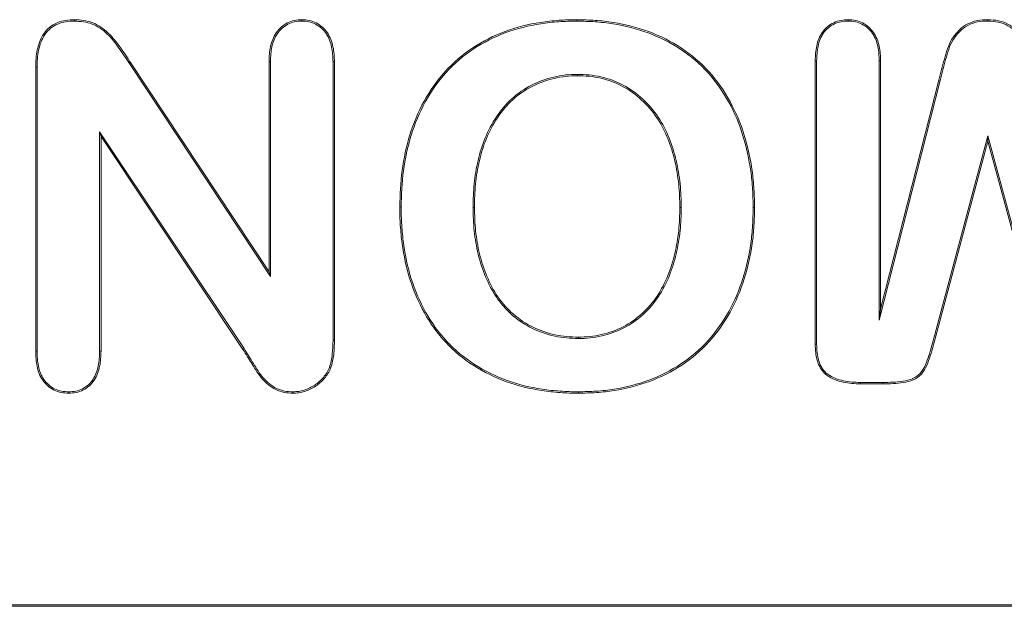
# Model space of a CAD drawing. Header units: millimetres. Extents: x 23 to 674, y 24 to 517.
# Tile 17 of 27: x 335.19 to 344.5, y 241.11 to 246.66. Entities that reach past the tile are written whole.
import ezdxf

# ---------------------------------------------------------------- set-up
doc = ezdxf.new("R2010")
doc.units = ezdxf.units.MM
doc.header["$LTSCALE"] = 2.5
doc.layers.add('Visible (ANSI)', color=7, linetype='Continuous', lineweight=9)
doc.layers.add('Visible Narrow (ANSI)', color=7, linetype='Continuous', lineweight=9)

msp = doc.modelspace()

# ---------------------------------------------------------------- linework, layer by layer
at = {"layer": 'Visible (ANSI)'}
for p, q in [((335.7062, 246.6442), (335.7063, 246.6573)), ((337.8553, 246.6442), (337.8553, 246.6573)), ((340.4566, 246.6442), (340.4566, 246.6573)), ((343.0213, 246.6442), (343.0214, 246.6573)), ((344.3416, 246.6442), (344.3417, 246.6573)), ((342.709, 243.592), (342.709, 246.2698)), ((342.7221, 246.2696), (342.709, 246.2698)), ((342.7221, 243.5922), (342.7221, 246.2696)), ((343.3137, 246.2676), (343.3268, 246.2678)), ((343.3137, 246.2676), (343.3137, 243.8167)), ((343.3268, 246.2678), (343.3268, 243.9216)), ((335.3402, 243.5231), (335.3402, 246.2078)), ((335.3533, 246.2076), (335.3402, 246.2078)), ((335.3533, 243.5233), (335.3533, 246.2076)), ((336.227, 246.2446), (337.5595, 244.231)), ((336.2378, 246.2519), (337.5464, 244.2746)), ((337.5464, 244.2746), (337.5464, 246.2636)), ((337.5595, 246.2634), (337.5464, 246.2636)), ((337.5595, 244.231), (337.5595, 246.2634)), ((338.1511, 246.2614), (338.1642, 246.2616)), ((338.1511, 246.2614), (338.1511, 243.6279)), ((338.1642, 246.2616), (338.1642, 243.6279)), ((340.4607, 246.1409), (340.4607, 246.1278)), ((343.3137, 243.8167), (343.889, 246.0839)), ((343.3268, 243.9216), (343.8763, 246.0871)), ((335.9448, 245.5975), (335.9579, 245.5542)), ((335.9448, 245.5975), (335.9448, 243.5233)), ((337.3106, 243.5488), (335.9448, 245.5975)), ((337.2996, 243.5417), (335.9579, 245.5542)), ((335.9579, 245.5542), (335.9579, 243.5231)), ((344.3416, 245.5606), (343.8374, 243.6692)), ((344.3416, 245.5606), (344.3417, 245.5101)), ((344.8521, 243.6692), (344.3416, 245.5606)), ((344.3417, 245.5101), (343.8501, 243.6658)), ((344.8395, 243.6658), (344.3417, 245.5101)), ((338.795, 244.8874), (338.7819, 244.8875)), ((339.4748, 244.8826), (339.4879, 244.8827)), ((341.4425, 244.8827), (341.4294, 244.8827)), ((342.1223, 244.8827), (342.1354, 244.8827)), ((337.5595, 244.231), (337.5464, 244.2746)), ((343.3137, 243.8167), (343.3268, 243.9216)), ((340.4703, 243.6437), (340.4704, 243.6568)), ((342.7221, 243.5922), (342.709, 243.592)), ((335.3533, 243.5233), (335.3402, 243.5231)), ((335.9448, 243.5233), (335.9579, 243.5231)), ((337.3106, 243.5488), (337.2996, 243.5417)), ((338.1161, 243.3693), (338.1283, 243.3645)), ((343.1367, 243.2287), (343.1365, 243.2156)), ((343.3489, 243.2156), (343.1365, 243.2156)), ((343.3488, 243.2287), (343.1367, 243.2287)), ((335.6525, 243.1404), (335.6525, 243.1273)), ((337.7719, 243.1404), (337.7719, 243.1273)), ((340.4703, 243.1404), (340.4704, 243.1273)), ((332.3858, 241.1263), (356.3858, 241.1263)), ((332.3858, 241.1132), (356.3858, 241.1132))]:
    msp.add_line(p, q, dxfattribs=at)
for points, knots in [([(335.3402, 246.2078), (335.3415, 246.2629), (335.3436, 246.3184), (335.3666, 246.4265), (335.386, 246.4795), (335.4327, 246.548), (335.4515, 246.5688), (335.4944, 246.6036), (335.5186, 246.6174), (335.5697, 246.6389), (335.5965, 246.6466), (335.6509, 246.6552), (335.6786, 246.6563), (335.7063, 246.6573)], [0, 0, 0, 0, 0.000162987, 0.000162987, 0.0003259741, 0.0003259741, 0.0004074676, 0.0004074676, 0.0004889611, 0.0004889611, 0.0005704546, 0.0005704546, 0.0006519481, 0.0006519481, 0.0006519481, 0.0006519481]), ([(335.3533, 246.2076), (335.3546, 246.2628), (335.3567, 246.317), (335.3792, 246.4225), (335.3981, 246.474), (335.4429, 246.5396), (335.4608, 246.5595), (335.5016, 246.5926), (335.5247, 246.6058), (335.5738, 246.6264), (335.5996, 246.6338), (335.6518, 246.6421), (335.6787, 246.6432), (335.7062, 246.6442)], [0, 0, 0, 0, 0.0001592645, 0.0001592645, 0.0003186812, 0.0003186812, 0.0003983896, 0.0003983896, 0.0004780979, 0.0004780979, 0.0005578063, 0.0005578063, 0.0006369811, 0.0006369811, 0.0006369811, 0.0006369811]), ([(335.7062, 246.6442), (335.7354, 246.6428), (335.7641, 246.6415), (335.8203, 246.6332), (335.848, 246.6263), (335.9274, 246.5958), (335.9742, 246.5617), (336.0578, 246.4823), (336.094, 246.437), (336.1613, 246.342), (336.1938, 246.2929), (336.227, 246.2446)], [0, 0, 0, 0, 0.0000849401, 0.0000849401, 0.0001704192, 0.0001704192, 0.0003413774, 0.0003413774, 0.0005123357, 0.0005123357, 0.0006831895, 0.0006831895, 0.0006831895, 0.0006831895]), ([(335.7063, 246.6573), (335.7356, 246.6559), (335.765, 246.6546), (335.823, 246.646), (335.8517, 246.6389), (335.9341, 246.6073), (335.9825, 246.572), (336.0676, 246.4911), (336.1044, 246.445), (336.1722, 246.3492), (336.2047, 246.3003), (336.2378, 246.2519)], [0, 0, 0, 0, 0.0000868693, 0.0000868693, 0.0001737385, 0.0001737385, 0.000347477, 0.000347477, 0.0005212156, 0.0005212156, 0.0006949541, 0.0006949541, 0.0006949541, 0.0006949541]), ([(337.5464, 246.2636), (337.548, 246.3105), (337.55, 246.3579), (337.5699, 246.4499), (337.5876, 246.4945), (337.641, 246.5721), (337.677, 246.6046), (337.7398, 246.637), (337.7622, 246.6452), (337.8082, 246.6549), (337.8317, 246.6561), (337.8553, 246.6573)], [0, 0, 0, 0, 0.0001401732, 0.0001401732, 0.0002803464, 0.0002803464, 0.0004205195, 0.0004205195, 0.0004906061, 0.0004906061, 0.0005606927, 0.0005606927, 0.0005606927, 0.0005606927]), ([(337.5595, 246.2634), (337.5611, 246.3103), (337.5631, 246.3565), (337.5824, 246.4458), (337.5995, 246.4887), (337.6507, 246.563), (337.685, 246.594), (337.7448, 246.6249), (337.7661, 246.6326), (337.8095, 246.6418), (337.8319, 246.643), (337.8553, 246.6442)], [0, 0, 0, 0, 0.0001352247, 0.0001352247, 0.0002706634, 0.0002706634, 0.0004061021, 0.0004061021, 0.0004738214, 0.0004738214, 0.0005409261, 0.0005409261, 0.0005409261, 0.0005409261]), ([(337.8553, 246.6573), (337.8789, 246.6562), (337.9026, 246.655), (337.9488, 246.6455), (337.9714, 246.6373), (338.0344, 246.6047), (338.0709, 246.5723), (338.1234, 246.4936), (338.1401, 246.4485), (338.1605, 246.3562), (338.1627, 246.3087), (338.1642, 246.2616)], [0, 0, 0, 0, 0.0000700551, 0.0000700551, 0.0001401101, 0.0001401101, 0.0002802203, 0.0002802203, 0.0004203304, 0.0004203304, 0.0005604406, 0.0005604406, 0.0005604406, 0.0005604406]), ([(337.8553, 246.6442), (337.8788, 246.6431), (337.9014, 246.6419), (337.9449, 246.6329), (337.9664, 246.6252), (338.0263, 246.5941), (338.0611, 246.5633), (338.1113, 246.4881), (338.1276, 246.4444), (338.1474, 246.3547), (338.1495, 246.3085), (338.1511, 246.2614)], [0, 0, 0, 0, 0.0000668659, 0.0000668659, 0.0001343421, 0.0001343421, 0.0002692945, 0.0002692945, 0.0004042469, 0.0004042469, 0.0005389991, 0.0005389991, 0.0005389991, 0.0005389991]), ([(338.7819, 244.8875), (338.7843, 245.0025), (338.7885, 245.1176), (338.8194, 245.3457), (338.8434, 245.4586), (338.9446, 245.7886), (339.0565, 245.9958), (339.2876, 246.2523), (339.3753, 246.3282), (339.5675, 246.4549), (339.6709, 246.5069), (339.8866, 246.5873), (339.9991, 246.6138), (340.1696, 246.6409), (340.2268, 246.6477), (340.3415, 246.6552), (340.3991, 246.6563), (340.4566, 246.6573)], [0, 0, 0, 0, 0.000344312, 0.000344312, 0.000688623, 0.000688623, 0.001377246, 0.001377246, 0.001721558, 0.001721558, 0.00206587, 0.00206587, 0.002410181, 0.002410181, 0.002582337, 0.002582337, 0.002754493, 0.002754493, 0.002754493, 0.002754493]), ([(338.795, 244.8874), (338.7974, 245.0024), (338.8016, 245.1166), (338.8323, 245.3432), (338.8562, 245.4556), (338.9566, 245.7831), (339.0676, 245.9886), (339.2967, 246.2427), (339.3834, 246.3179), (339.5738, 246.4433), (339.6764, 246.4949), (339.8903, 246.5747), (340.0018, 246.6009), (340.1713, 246.628), (340.228, 246.6347), (340.3419, 246.6421), (340.3991, 246.6432), (340.4566, 246.6442)], [0, 0, 0, 0, 0.000341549, 0.000341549, 0.000683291, 0.000683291, 0.001366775, 0.001366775, 0.001708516, 0.001708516, 0.002050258, 0.002050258, 0.002392, 0.002392, 0.002562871, 0.002562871, 0.002733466, 0.002733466, 0.002733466, 0.002733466]), ([(340.4566, 246.6573), (340.5142, 246.6559), (340.5718, 246.6545), (340.6868, 246.6468), (340.7441, 246.6402), (340.9148, 246.6128), (341.0272, 246.5848), (341.243, 246.5038), (341.3468, 246.4519), (341.5396, 246.3257), (341.6275, 246.2496), (341.7829, 246.0793), (341.8486, 245.9837), (341.9598, 245.7817), (342.0039, 245.6747), (342.072, 245.4544), (342.0964, 245.3415), (342.1203, 245.1703), (342.1261, 245.1129), (342.133, 244.9979), (342.1342, 244.9403), (342.1354, 244.8827)], [0, 0, 0, 0, 0.000172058, 0.000172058, 0.000344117, 0.000344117, 0.000688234, 0.000688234, 0.001032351, 0.001032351, 0.001376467, 0.001376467, 0.001720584, 0.001720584, 0.002064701, 0.002064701, 0.002408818, 0.002408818, 0.002580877, 0.002580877, 0.002752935, 0.002752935, 0.002752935, 0.002752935]), ([(340.4566, 246.6442), (340.5141, 246.6428), (340.5714, 246.6414), (340.6855, 246.6338), (340.7424, 246.6272), (340.912, 246.6), (341.0235, 246.5722), (341.2375, 246.4919), (341.3405, 246.4403), (341.5315, 246.3153), (341.6185, 246.24), (341.7725, 246.0712), (341.8375, 245.9766), (341.948, 245.7761), (341.9916, 245.6701), (342.0593, 245.4513), (342.0835, 245.339), (342.1073, 245.1688), (342.1131, 245.1118), (342.1199, 244.9975), (342.1211, 244.9402), (342.1223, 244.8827)], [0, 0, 0, 0, 0.000170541, 0.000170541, 0.000341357, 0.000341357, 0.00068299, 0.00068299, 0.001024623, 0.001024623, 0.001366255, 0.001366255, 0.001707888, 0.001707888, 0.00204952, 0.00204952, 0.002391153, 0.002391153, 0.002561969, 0.002561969, 0.002732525, 0.002732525, 0.002732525, 0.002732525]), ([(342.709, 246.2698), (342.7105, 246.3168), (342.7127, 246.364), (342.7331, 246.4559), (342.7496, 246.5011), (342.8043, 246.5778), (342.8416, 246.6089), (342.9054, 246.6392), (342.9281, 246.6464), (342.9743, 246.6549), (342.9978, 246.6561), (343.0214, 246.6573)], [0, 0, 0, 0, 0.0001403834, 0.0001403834, 0.0002807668, 0.0002807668, 0.0004211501, 0.0004211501, 0.0004913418, 0.0004913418, 0.0005615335, 0.0005615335, 0.0005615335, 0.0005615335]), ([(342.7221, 246.2696), (342.7236, 246.3167), (342.7258, 246.3625), (342.7456, 246.4518), (342.7615, 246.4953), (342.8137, 246.5683), (342.8493, 246.5981), (342.91, 246.6269), (342.9315, 246.6337), (342.9754, 246.6418), (342.998, 246.643), (343.0213, 246.6442)], [0, 0, 0, 0, 0.0001354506, 0.0001354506, 0.0002710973, 0.0002710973, 0.0004067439, 0.0004067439, 0.0004745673, 0.0004745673, 0.0005417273, 0.0005417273, 0.0005417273, 0.0005417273]), ([(343.0213, 246.6442), (343.0445, 246.6429), (343.0667, 246.6417), (343.1098, 246.6328), (343.1309, 246.6253), (343.1901, 246.5949), (343.2244, 246.5645), (343.2751, 246.4911), (343.291, 246.4482), (343.3102, 246.3596), (343.3122, 246.3141), (343.3137, 246.2676)], [0, 0, 0, 0, 0.000065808, 0.000065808, 0.0001322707, 0.0001322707, 0.0002651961, 0.0002651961, 0.0003981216, 0.0003981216, 0.0005308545, 0.0005308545, 0.0005308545, 0.0005308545]), ([(343.0214, 246.6573), (343.0447, 246.6561), (343.068, 246.6548), (343.1136, 246.6454), (343.1359, 246.6375), (343.1981, 246.6055), (343.234, 246.5736), (343.2871, 246.4968), (343.3035, 246.4522), (343.3233, 246.3611), (343.3254, 246.3143), (343.3268, 246.2678)], [0, 0, 0, 0, 0.0000690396, 0.0000690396, 0.0001380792, 0.0001380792, 0.0002761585, 0.0002761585, 0.0004142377, 0.0004142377, 0.000552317, 0.000552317, 0.000552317, 0.000552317]), ([(343.8763, 246.0871), (343.893, 246.1529), (343.9102, 246.2185), (343.9483, 246.3488), (343.9648, 246.4158), (344.0184, 246.5025), (344.0406, 246.5285), (344.0879, 246.5772), (344.1146, 246.5988), (344.1744, 246.6309), (344.207, 246.6419), (344.2737, 246.655), (344.3077, 246.6563), (344.3417, 246.6573)], [0, 0, 0, 0, 0.0002035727, 0.0002035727, 0.0004071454, 0.0004071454, 0.0005089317, 0.0005089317, 0.0006107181, 0.0006107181, 0.0007125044, 0.0007125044, 0.0008142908, 0.0008142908, 0.0008142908, 0.0008142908]), ([(343.889, 246.0839), (343.9057, 246.1497), (343.9228, 246.215), (343.9418, 246.28), (343.9608, 246.345), (343.9773, 246.4111), (344.0117, 246.4667), (344.0289, 246.4946), (344.0506, 246.52), (344.0736, 246.5437), (344.0967, 246.5674), (344.1221, 246.588), (344.1507, 246.6033), (344.1793, 246.6187), (344.2107, 246.6292), (344.2429, 246.6356), (344.2749, 246.6419), (344.3077, 246.6432), (344.3416, 246.6442)], [0, 0, 0, 0, 0.0001993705, 0.0001993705, 0.0001993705, 0.0003987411, 0.0003987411, 0.0003987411, 0.0004984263, 0.0004984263, 0.0004984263, 0.0005981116, 0.0005981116, 0.0005981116, 0.0006977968, 0.0006977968, 0.0006977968, 0.0007970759, 0.0007970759, 0.0007970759, 0.0007970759]), ([(344.3416, 246.6442), (344.3754, 246.6431), (344.4077, 246.6411), (344.4715, 246.6272), (344.5023, 246.6163), (344.5591, 246.5846), (344.5848, 246.5644), (344.6316, 246.518), (344.6515, 246.4927), (344.7013, 246.407), (344.7237, 246.3439), (344.76, 246.2148), (344.7764, 246.1488), (344.7944, 246.0838)], [0, 0, 0, 0, 0.0000982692, 0.0000982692, 0.000196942, 0.000196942, 0.0002956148, 0.0002956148, 0.0003942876, 0.0003942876, 0.0005916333, 0.0005916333, 0.0007888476, 0.0007888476, 0.0007888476, 0.0007888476]), ([(344.3417, 246.6573), (344.3754, 246.6562), (344.4093, 246.6542), (344.4754, 246.6397), (344.5076, 246.6283), (344.5666, 246.5954), (344.5934, 246.5743), (344.6415, 246.5267), (344.6625, 246.5), (344.7135, 246.4122), (344.7362, 246.3479), (344.7727, 246.2178), (344.7891, 246.1523), (344.807, 246.0871)], [0, 0, 0, 0, 0.0001006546, 0.0001006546, 0.0002013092, 0.0002013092, 0.0003019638, 0.0003019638, 0.0004026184, 0.0004026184, 0.0006039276, 0.0006039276, 0.0008052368, 0.0008052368, 0.0008052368, 0.0008052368]), ([(340.4607, 246.1409), (340.4606, 246.1409), (340.4604, 246.1409), (340.4603, 246.1409), (340.4232, 246.1397), (340.3858, 246.1384), (340.311, 246.131), (340.2737, 246.1245), (340.164, 246.098), (340.093, 246.072), (339.9589, 246.0037), (339.8958, 245.9612), (339.7852, 245.8588), (339.7369, 245.8008), (339.6533, 245.6762), (339.6183, 245.6096), (339.5599, 245.4716), (339.5381, 245.3995), (339.5044, 245.2541), (339.4928, 245.1801), (339.478, 245.0317), (339.4756, 244.9569), (339.4748, 244.8828), (339.4748, 244.8827), (339.4748, 244.8827), (339.4748, 244.8826)], [0, 0, 0, 0, 0.000000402, 0.000000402, 0.000000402, 0.00011248, 0.00011248, 0.000224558, 0.000224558, 0.000448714, 0.000448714, 0.00067287, 0.00067287, 0.000897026, 0.000897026, 0.001121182, 0.001121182, 0.001345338, 0.001345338, 0.001569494, 0.001569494, 0.00179365, 0.00179365, 0.00179365, 0.001793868, 0.001793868, 0.001793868, 0.001793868]), ([(340.4607, 246.1278), (340.4236, 246.1266), (340.3866, 246.1253), (340.3129, 246.118), (340.2763, 246.1116), (340.1681, 246.0855), (340.098, 246.0599), (339.9658, 245.9925), (339.9038, 245.9507), (339.795, 245.85), (339.7473, 245.7927), (339.6647, 245.6696), (339.63, 245.6037), (339.5723, 245.4672), (339.5507, 245.3961), (339.5173, 245.2517), (339.5058, 245.1784), (339.4911, 245.0309), (339.4887, 244.9567), (339.4879, 244.8827)], [0, 0, 0, 0, 0.000110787, 0.000110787, 0.000221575, 0.000221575, 0.000443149, 0.000443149, 0.000664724, 0.000664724, 0.000886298, 0.000886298, 0.001107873, 0.001107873, 0.001329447, 0.001329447, 0.001551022, 0.001551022, 0.001772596, 0.001772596, 0.001772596, 0.001772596]), ([(341.4425, 244.8827), (341.4425, 244.8828), (341.4425, 244.8828), (341.4425, 244.8829), (341.4411, 244.9568), (341.439, 245.0314), (341.4233, 245.1795), (341.4113, 245.2531), (341.3776, 245.3983), (341.3555, 245.4699), (341.2986, 245.6081), (341.265, 245.6751), (341.1816, 245.8002), (341.1321, 245.857), (341.022, 245.9588), (340.9609, 246.0035), (340.8281, 246.0741), (340.7569, 246.0994), (340.6473, 246.1252), (340.6101, 246.1314), (340.5354, 246.1389), (340.498, 246.1399), (340.4611, 246.1409), (340.461, 246.1409), (340.4608, 246.1409), (340.4607, 246.1409)], [0, 0, 0, 0, 0.000000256, 0.000000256, 0.000000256, 0.000222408, 0.000222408, 0.000444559, 0.000444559, 0.00066671, 0.00066671, 0.000888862, 0.000888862, 0.001111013, 0.001111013, 0.001333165, 0.001333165, 0.001555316, 0.001555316, 0.001666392, 0.001666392, 0.001777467, 0.001777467, 0.001777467, 0.001777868, 0.001777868, 0.001777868, 0.001777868]), ([(341.4294, 244.8827), (341.428, 244.9566), (341.4259, 245.0305), (341.4103, 245.1776), (341.3984, 245.2507), (341.365, 245.3947), (341.343, 245.4656), (341.2867, 245.6024), (341.2535, 245.6689), (341.1714, 245.7919), (341.1224, 245.8481), (341.0138, 245.9485), (340.9537, 245.9925), (340.8231, 246.062), (340.7528, 246.0869), (340.6448, 246.1124), (340.6082, 246.1185), (340.5347, 246.1258), (340.4977, 246.1268), (340.4607, 246.1278)], [0, 0, 0, 0, 0.000219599, 0.000219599, 0.000439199, 0.000439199, 0.000658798, 0.000658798, 0.000878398, 0.000878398, 0.001097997, 0.001097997, 0.001317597, 0.001317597, 0.001537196, 0.001537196, 0.001646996, 0.001646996, 0.001756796, 0.001756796, 0.001756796, 0.001756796]), ([(340.4704, 243.1273), (340.4128, 243.1281), (340.3551, 243.1292), (340.2402, 243.1376), (340.1829, 243.1439), (340.0119, 243.1694), (339.8993, 243.1966), (339.5742, 243.3144), (339.373, 243.4398), (339.0589, 243.7772), (338.947, 243.9854), (338.8437, 244.3154), (338.8194, 244.4285), (338.7967, 244.5999), (338.7908, 244.6572), (338.7832, 244.7722), (338.7824, 244.8299), (338.7819, 244.8875)], [0, 0, 0, 0, 0.000172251, 0.000172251, 0.000344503, 0.000344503, 0.000689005, 0.000689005, 0.001378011, 0.001378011, 0.002067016, 0.002067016, 0.002411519, 0.002411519, 0.00258377, 0.00258377, 0.002756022, 0.002756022, 0.002756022, 0.002756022]), ([(340.4703, 243.1404), (340.4127, 243.1412), (340.3556, 243.1423), (340.2415, 243.1506), (340.1844, 243.157), (340.0145, 243.1822), (339.9028, 243.2092), (339.5804, 243.3261), (339.381, 243.4504), (339.07, 243.7845), (338.959, 243.9909), (338.8564, 244.3185), (338.8323, 244.4308), (338.8097, 244.6013), (338.8039, 244.6585), (338.7963, 244.7727), (338.7955, 244.8298), (338.795, 244.8874)], [0, 0, 0, 0, 0.000170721, 0.000170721, 0.000341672, 0.000341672, 0.000683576, 0.000683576, 0.001367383, 0.001367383, 0.00205119, 0.00205119, 0.002393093, 0.002393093, 0.002564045, 0.002564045, 0.002734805, 0.002734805, 0.002734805, 0.002734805]), ([(339.4748, 244.8826), (339.4748, 244.8825), (339.4748, 244.8825), (339.4748, 244.8824), (339.4764, 244.8086), (339.4782, 244.7342), (339.4935, 244.5861), (339.506, 244.5126), (339.5409, 244.3677), (339.5639, 244.2965), (339.622, 244.159), (339.6563, 244.0926), (339.7203, 243.9997), (339.7439, 243.9707), (339.7932, 243.9145), (339.8197, 243.8876), (339.9051, 243.8141), (339.9682, 243.7727), (340.1029, 243.7067), (340.1742, 243.6822), (340.3208, 243.6504), (340.3963, 243.6463), (340.4699, 243.6437), (340.4701, 243.6437), (340.4702, 243.6437), (340.4703, 243.6437)], [0, 0, 0, 0, 0.000000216, 0.000000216, 0.000000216, 0.000221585, 0.000221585, 0.000442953, 0.000442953, 0.000664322, 0.000664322, 0.00088569, 0.00088569, 0.000996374, 0.000996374, 0.001107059, 0.001107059, 0.001328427, 0.001328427, 0.001549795, 0.001549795, 0.001771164, 0.001771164, 0.001771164, 0.001771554, 0.001771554, 0.001771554, 0.001771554]), ([(339.4879, 244.8827), (339.4895, 244.8088), (339.4913, 244.735), (339.5065, 244.5881), (339.5189, 244.515), (339.5535, 244.3714), (339.5762, 244.3009), (339.6337, 244.1648), (339.6679, 244.0989), (339.7307, 244.0077), (339.7541, 243.979), (339.8027, 243.9234), (339.8287, 243.8971), (339.9127, 243.8249), (339.9749, 243.784), (340.1077, 243.7189), (340.1781, 243.6948), (340.3225, 243.6635), (340.3966, 243.6594), (340.4704, 243.6568)], [0, 0, 0, 0, 0.000218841, 0.000218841, 0.000437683, 0.000437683, 0.000656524, 0.000656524, 0.000875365, 0.000875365, 0.000984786, 0.000984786, 0.001094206, 0.001094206, 0.001313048, 0.001313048, 0.001531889, 0.001531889, 0.00175073, 0.00175073, 0.00175073, 0.00175073]), ([(342.1223, 244.8827), (342.1212, 244.8257), (342.1202, 244.7689), (342.1135, 244.6559), (342.1076, 244.5995), (342.0836, 244.431), (342.0595, 244.3199), (341.9567, 243.9959), (341.8481, 243.7914), (341.6204, 243.5403), (341.5337, 243.4664), (341.3453, 243.3415), (341.2434, 243.2908), (341.0313, 243.2115), (340.9212, 243.1834), (340.7533, 243.1566), (340.697, 243.1502), (340.5841, 243.1429), (340.5273, 243.1417), (340.4703, 243.1404)], [0, 0, 0, 0, 0.000169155, 0.000169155, 0.000338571, 0.000338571, 0.000677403, 0.000677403, 0.001355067, 0.001355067, 0.001693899, 0.001693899, 0.00203273, 0.00203273, 0.002371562, 0.002371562, 0.002540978, 0.002540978, 0.002710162, 0.002710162, 0.002710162, 0.002710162]), ([(340.4703, 243.6437), (340.4705, 243.6437), (340.4706, 243.6437), (340.4707, 243.6437), (340.5072, 243.6446), (340.5441, 243.6456), (340.618, 243.6532), (340.6545, 243.6597), (340.7627, 243.6847), (340.833, 243.7098), (341.0308, 243.8116), (341.1434, 243.9154), (341.3074, 244.162), (341.3608, 244.3019), (341.4116, 244.5169), (341.4234, 244.5896), (341.439, 244.7358), (341.4411, 244.8095), (341.4425, 244.8824), (341.4425, 244.8825), (341.4425, 244.8826), (341.4425, 244.8827)], [0, 0, 0, 0, 0.000000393, 0.000000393, 0.000000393, 0.000110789, 0.000110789, 0.000221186, 0.000221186, 0.000441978, 0.000441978, 0.000883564, 0.000883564, 0.001325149, 0.001325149, 0.001545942, 0.001545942, 0.001766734, 0.001766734, 0.001766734, 0.001766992, 0.001766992, 0.001766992, 0.001766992]), ([(342.1354, 244.8827), (342.1343, 244.8255), (342.1333, 244.7685), (342.1299, 244.7117), (342.1265, 244.6547), (342.1206, 244.5979), (342.1126, 244.5415), (342.0965, 244.429), (342.0722, 244.3166), (342.0378, 244.208), (341.9686, 243.9899), (341.8592, 243.7842), (341.706, 243.6152), (341.6294, 243.5308), (341.5419, 243.4562), (341.4467, 243.393), (341.3518, 243.3301), (341.2491, 243.279), (341.1424, 243.2391), (341.0355, 243.1991), (340.9235, 243.1705), (340.8113, 243.1526), (340.8112, 243.1526), (340.8112, 243.1526), (340.8111, 243.1526), (340.7549, 243.1436), (340.6982, 243.1372), (340.6413, 243.1335), (340.5846, 243.1298), (340.5275, 243.1286), (340.4704, 243.1273)], [0, 0, 0, 0, 0.000170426, 0.000170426, 0.000170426, 0.000341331, 0.000341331, 0.000341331, 0.00068213, 0.00068213, 0.00068213, 0.001366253, 0.001366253, 0.001366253, 0.001707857, 0.001707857, 0.001707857, 0.002048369, 0.002048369, 0.002048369, 0.002389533, 0.002389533, 0.002389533, 0.002389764, 0.002389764, 0.002389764, 0.002560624, 0.002560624, 0.002560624, 0.002731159, 0.002731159, 0.002731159, 0.002731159]), ([(340.4704, 243.6568), (340.5069, 243.6577), (340.5434, 243.6587), (340.616, 243.6662), (340.652, 243.6726), (340.7588, 243.6972), (340.828, 243.7219), (341.0228, 243.8222), (341.1336, 243.9243), (341.2953, 244.1675), (341.3484, 244.3062), (341.3987, 244.5193), (341.4104, 244.5915), (341.4259, 244.7367), (341.428, 244.8097), (341.4294, 244.8827)], [0, 0, 0, 0, 0.00010911, 0.00010911, 0.000218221, 0.000218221, 0.000436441, 0.000436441, 0.000872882, 0.000872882, 0.001309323, 0.001309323, 0.001527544, 0.001527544, 0.001745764, 0.001745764, 0.001745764, 0.001745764]), ([(343.8374, 243.6692), (343.8214, 243.6082), (343.8043, 243.5476), (343.7846, 243.4878), (343.7842, 243.4868), (343.7839, 243.4858), (343.7836, 243.4848), (343.7736, 243.4547), (343.7634, 243.4243), (343.7509, 243.3953), (343.739, 243.3676), (343.7238, 243.3411), (343.7038, 243.3185), (343.7034, 243.3181), (343.7029, 243.3176), (343.7025, 243.3172), (343.6823, 243.2947), (343.6567, 243.2771), (343.6288, 243.2649), (343.6283, 243.2646), (343.6278, 243.2644), (343.6273, 243.2642), (343.599, 243.252), (343.569, 243.2457), (343.539, 243.2407), (343.5382, 243.2406), (343.5374, 243.2404), (343.5366, 243.2403), (343.4749, 243.2302), (343.4116, 243.2295), (343.3488, 243.2287)], [0, 0, 0, 0, 0.0001889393, 0.0001889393, 0.0001889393, 0.0001920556, 0.0001920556, 0.0001920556, 0.0002871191, 0.0002871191, 0.0002871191, 0.0003778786, 0.0003778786, 0.0003778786, 0.0003797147, 0.0003797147, 0.0003797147, 0.0004707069, 0.0004707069, 0.0004707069, 0.0004723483, 0.0004723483, 0.0004723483, 0.0005643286, 0.0005643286, 0.0005643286, 0.0005668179, 0.0005668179, 0.0005668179, 0.0007557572, 0.0007557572, 0.0007557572, 0.0007557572]), ([(343.8501, 243.6658), (343.8337, 243.6036), (343.8162, 243.5417), (343.7859, 243.4502), (343.7757, 243.4196), (343.7502, 243.3606), (343.7338, 243.3323), (343.6907, 243.2845), (343.6636, 243.2658), (343.6047, 243.2399), (343.5729, 243.2331), (343.4777, 243.2172), (343.413, 243.2164), (343.3489, 243.2156)], [0, 0, 0, 0, 0.0001931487, 0.0001931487, 0.000289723, 0.000289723, 0.0003862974, 0.0003862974, 0.0004828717, 0.0004828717, 0.0005794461, 0.0005794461, 0.0007725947, 0.0007725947, 0.0007725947, 0.0007725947]), ([(338.1511, 243.6279), (338.1506, 243.5833), (338.1494, 243.5398), (338.1417, 243.4743), (338.1386, 243.4524), (338.1296, 243.4105), (338.123, 243.3903), (338.1161, 243.3693)], [0, 0, 0, 0, 0.0001316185, 0.0001316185, 0.0001974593, 0.0001974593, 0.0002626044, 0.0002626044, 0.0002626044, 0.0002626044]), ([(338.1642, 243.6279), (338.1637, 243.5833), (338.1625, 243.5388), (338.1546, 243.4725), (338.1516, 243.4503), (338.1422, 243.4068), (338.1353, 243.3857), (338.1283, 243.3645)], [0, 0, 0, 0, 0.0001337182, 0.0001337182, 0.0002005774, 0.0002005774, 0.0002674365, 0.0002674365, 0.0002674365, 0.0002674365]), ([(343.1365, 243.2156), (343.0817, 243.2171), (343.0263, 243.2197), (342.919, 243.244), (342.866, 243.2633), (342.799, 243.3113), (342.7789, 243.3309), (342.7572, 243.3659), (342.7506, 243.3781), (342.7388, 243.4029), (342.734, 243.4158), (342.7225, 243.4554), (342.7162, 243.4823), (342.7105, 243.537), (342.7099, 243.5646), (342.709, 243.592)], [0, 0, 0, 0, 0.0001637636, 0.0001637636, 0.0003275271, 0.0003275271, 0.0004094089, 0.0004094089, 0.0004503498, 0.0004503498, 0.0004912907, 0.0004912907, 0.0005731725, 0.0005731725, 0.0006550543, 0.0006550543, 0.0006550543, 0.0006550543]), ([(343.1367, 243.2287), (343.0818, 243.2302), (343.0278, 243.2328), (342.9232, 243.2565), (342.8715, 243.2755), (342.8077, 243.3212), (342.7893, 243.3391), (342.7687, 243.3722), (342.7622, 243.3843), (342.7509, 243.408), (342.7465, 243.4199), (342.7353, 243.4582), (342.7292, 243.4845), (342.7236, 243.5375), (342.723, 243.5649), (342.7221, 243.5922)], [0, 0, 0, 0, 0.0001586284, 0.0001586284, 0.0003174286, 0.0003174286, 0.0003968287, 0.0003968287, 0.0004365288, 0.0004365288, 0.0004762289, 0.0004762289, 0.000555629, 0.000555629, 0.0006348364, 0.0006348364, 0.0006348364, 0.0006348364]), ([(335.6525, 243.1273), (335.6286, 243.1285), (335.6048, 243.1296), (335.558, 243.1385), (335.5351, 243.146), (335.4707, 243.1772), (335.4339, 243.21), (335.3802, 243.2888), (335.3629, 243.3343), (335.3437, 243.4277), (335.3418, 243.4756), (335.3402, 243.5231)], [0, 0, 0, 0, 0.0000706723, 0.0000706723, 0.0001413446, 0.0001413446, 0.0002826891, 0.0002826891, 0.0004240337, 0.0004240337, 0.0005653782, 0.0005653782, 0.0005653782, 0.0005653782]), ([(335.6525, 243.1404), (335.6288, 243.1416), (335.6059, 243.1428), (335.5616, 243.1511), (335.5398, 243.1583), (335.4785, 243.188), (335.4436, 243.2191), (335.3922, 243.2945), (335.3755, 243.3383), (335.3568, 243.4289), (335.3549, 243.4758), (335.3533, 243.5233)], [0, 0, 0, 0, 0.0000675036, 0.0000675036, 0.0001356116, 0.0001356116, 0.0002718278, 0.0002718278, 0.0004080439, 0.0004080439, 0.0005440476, 0.0005440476, 0.0005440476, 0.0005440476]), ([(335.9448, 243.5233), (335.9432, 243.4763), (335.9413, 243.4299), (335.923, 243.34), (335.9074, 243.2964), (335.8577, 243.2209), (335.8237, 243.1896), (335.7635, 243.1592), (335.7421, 243.1516), (335.6985, 243.1428), (335.6759, 243.1416), (335.6525, 243.1404)], [0, 0, 0, 0, 0.0001355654, 0.0001355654, 0.0002713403, 0.0002713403, 0.0004071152, 0.0004071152, 0.0004750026, 0.0004750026, 0.0005422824, 0.0005422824, 0.0005422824, 0.0005422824]), ([(335.9579, 243.5231), (335.9563, 243.476), (335.9544, 243.4286), (335.9356, 243.3362), (335.9194, 243.2909), (335.8675, 243.212), (335.8317, 243.1789), (335.7684, 243.147), (335.7459, 243.139), (335.6997, 243.1296), (335.6761, 243.1285), (335.6525, 243.1273)], [0, 0, 0, 0, 0.0001405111, 0.0001405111, 0.0002810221, 0.0002810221, 0.0004215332, 0.0004215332, 0.0004917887, 0.0004917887, 0.0005620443, 0.0005620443, 0.0005620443, 0.0005620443]), ([(337.7719, 243.1273), (337.7441, 243.1284), (337.7163, 243.1295), (337.662, 243.1398), (337.6355, 243.1489), (337.5603, 243.1849), (337.5176, 243.222), (337.4454, 243.306), (337.4166, 243.3537), (337.3578, 243.4475), (337.3287, 243.4946), (337.2996, 243.5417)], [0, 0, 0, 0, 0.0000823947, 0.0000823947, 0.0001647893, 0.0001647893, 0.0003295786, 0.0003295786, 0.000494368, 0.000494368, 0.0006591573, 0.0006591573, 0.0006591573, 0.0006591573]), ([(337.7719, 243.1404), (337.7442, 243.1415), (337.7173, 243.1427), (337.6657, 243.1524), (337.6402, 243.1612), (337.5678, 243.1958), (337.5267, 243.2315), (337.4562, 243.3136), (337.4277, 243.3606), (337.3689, 243.4544), (337.3398, 243.5015), (337.3107, 243.5486), (337.3107, 243.5486), (337.3107, 243.5487), (337.3106, 243.5488)], [0, 0, 0, 0, 0.0000801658, 0.0000801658, 0.0001608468, 0.0001608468, 0.0003222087, 0.0003222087, 0.0004835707, 0.0004835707, 0.0006449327, 0.0006449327, 0.0006449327, 0.0006451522, 0.0006451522, 0.0006451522, 0.0006451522]), ([(338.1161, 243.3693), (338.1083, 243.3523), (338.1008, 243.3358), (338.0825, 243.3053), (338.0714, 243.2908), (338.0358, 243.2484), (338.0087, 243.2245), (337.9471, 243.1842), (337.9142, 243.1676), (337.8622, 243.151), (337.8444, 243.1469), (337.8088, 243.142), (337.7906, 243.1412), (337.7719, 243.1404)], [0, 0, 0, 0, 0.0000536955, 0.0000536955, 0.0001080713, 0.0001080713, 0.0002168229, 0.0002168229, 0.0003255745, 0.0003255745, 0.0003799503, 0.0003799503, 0.000433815, 0.000433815, 0.000433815, 0.000433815]), ([(338.1283, 243.3645), (338.1205, 243.3473), (338.1126, 243.3301), (338.0932, 243.2978), (338.0817, 243.2827), (338.0452, 243.2392), (338.0167, 243.2141), (337.9534, 243.1727), (337.9195, 243.1555), (337.8655, 243.1383), (337.847, 243.134), (337.8096, 243.1289), (337.7907, 243.1281), (337.7719, 243.1273)], [0, 0, 0, 0, 0.0000562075, 0.0000562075, 0.000112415, 0.000112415, 0.00022483, 0.00022483, 0.000337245, 0.000337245, 0.0003934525, 0.0003934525, 0.00044966, 0.00044966, 0.00044966, 0.00044966])]:
    msp.add_open_spline(points, degree=3, knots=knots, dxfattribs=at)
at = {"layer": 'Visible Narrow (ANSI)'}
for p, q in [((336.227, 246.2446), (336.2378, 246.2519)), ((343.889, 246.0839), (343.8763, 246.0871)), ((343.8374, 243.6692), (343.8501, 243.6658)), ((338.1511, 243.6279), (338.1642, 243.6279)), ((343.3488, 243.2287), (343.3489, 243.2156))]:
    msp.add_line(p, q, dxfattribs=at)

doc.saveas('drawing.dxf')
